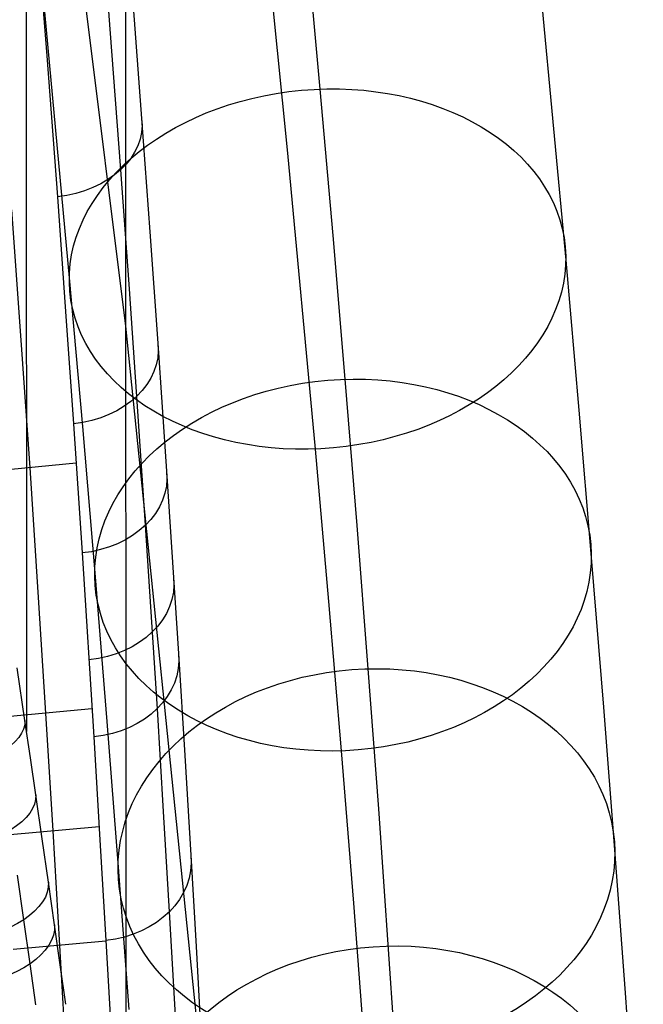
# Model space of a CAD drawing. Extents: x -260 to 296, y -277 to 294.
# Tile 161 of 241: x 269 to 289, y -31 to 1. Entities that reach past the tile are written whole.
import ezdxf

# ---------------------------------------------------------------- set-up
doc = ezdxf.new("R2010")
doc.units = 0
doc.layers.add('PREDEFINITO', color=7, linetype='CONTINUOUS')

msp = doc.modelspace()

# ---------------------------------------------------------------- linework, layer by layer
at = {"layer": 'PREDEFINITO'}
for p, q in [((268.992, 39.074, 672.218), (269.013, -21.973, 429.001)), ((269, 16.679, 582.993), (272.202, -8.942, 589.276)), ((277.6, 7.827, 528.271), (278.453, -1.314, 519.014)), ((276.416, 6.445, 548.998), (277.408, -3.378, 539.691)), ((271.335, 5.258, 646.705), (271.698, 0.618, 642.069)), ((272.197, 4.506, 642.857), (272.214, -44.915, 445.956)), ((269.306, 4.409, 647.385), (269.667, -0.24, 642.733)), ((285.484, 2.552, 534.437), (286.359, -6.818, 524.947)), ((272.375, 2.243, 640.57), (272.717, -2.255, 635.865)), ((269.524, 1.897, 533.525), (270.39, -7.387, 524.123)), ((271.698, 0.618, 642.069), (272.037, -3.912, 637.327)), ((269.667, -0.24, 642.733), (270.005, -4.779, 637.975)), ((278.453, -1.314, 519.014), (278.867, -6.024, 513.994)), ((272.717, -2.255, 635.865), (272.985, -5.91, 631.875)), ((277.408, -3.378, 539.691), (278.296, -12.891, 530.056)), ((272.037, -3.912, 637.327), (272.303, -7.594, 633.307)), ((270.005, -4.779, 637.975), (270.27, -8.468, 633.942)), ((268.535, -5.195, 637.729), (268.835, -9.395, 633.107)), ((272.985, -5.91, 631.875), (273.238, -9.489, 627.818)), ((278.867, -6.024, 513.994), (279.257, -10.646, 508.891)), ((286.359, -6.818, 524.947), (286.783, -11.644, 519.804)), ((270.39, -7.387, 524.123), (270.811, -12.172, 519.023)), ((272.303, -7.594, 633.307), (272.555, -11.198, 629.219)), ((270.27, -8.468, 633.942), (270.521, -12.079, 629.84)), ((272.202, -8.942, 589.276), (274.734, -33.769, 595.363)), ((268.835, -9.395, 633.107), (269.117, -13.493, 628.396)), ((273.238, -9.489, 627.818), (273.52, -13.608, 622.949)), ((279.257, -10.646, 508.891), (279.639, -15.353, 503.504)), ((272.555, -11.198, 629.219), (272.834, -15.346, 624.313)), ((286.783, -11.644, 519.804), (287.183, -16.379, 514.577)), ((270.521, -12.079, 629.84), (270.799, -16.236, 624.919)), ((270.811, -12.172, 519.023), (271.207, -16.869, 513.838)), ((278.296, -12.891, 530.056), (278.727, -17.792, 524.833)), ((270.607, -13.348, 628.361), (267.621, -13.639, 628.432)), ((269.117, -13.493, 628.396), (269.381, -17.492, 623.597)), ((273.52, -13.608, 622.949), (273.9, -19.466, 615.63)), ((272.834, -15.346, 624.313), (273.212, -21.245, 616.941)), ((279.639, -15.353, 503.504), (279.996, -19.961, 498.03)), ((270.799, -16.236, 624.919), (271.175, -22.147, 617.523)), ((287.183, -16.379, 514.577), (287.573, -21.2, 509.058)), ((271.207, -16.869, 513.838), (271.595, -21.654, 508.361)), ((269.381, -17.492, 623.597), (269.628, -21.387, 618.715)), ((278.727, -17.792, 524.833), (279.133, -22.602, 519.523)), ((273.9, -19.466, 615.63), (274.104, -22.753, 611.303)), ((268.961, -21.622, 428.83), (268.71, -19.926, 428.03)), ((279.996, -19.961, 498.03), (280.332, -24.47, 492.47)), ((287.573, -21.2, 509.058), (287.939, -25.92, 503.453)), ((271.119, -21.247, 618.681), (268.133, -21.528, 618.749)), ((269.628, -21.387, 618.715), (269.86, -25.178, 613.751)), ((273.212, -21.245, 616.941), (273.414, -24.555, 612.581)), ((269.138, -22.825, 429.428), (268.961, -21.622, 428.83)), ((271.595, -21.654, 508.361), (271.958, -26.339, 502.796)), ((271.175, -22.147, 617.523), (271.377, -25.464, 613.149)), ((274.104, -22.753, 611.303), (274.296, -25.955, 606.914)), ((279.133, -22.602, 519.523), (279.529, -27.501, 513.916)), ((269.312, -24.018, 430.047), (269.138, -22.825, 429.428)), ((269.517, -25.43, 430.818), (269.312, -24.018, 430.047)), ((273.414, -24.555, 612.581), (273.605, -27.781, 608.159)), ((280.332, -24.47, 492.47), (280.892, -32.44, 482.106)), ((271.351, -25.041, 613.718), (268.364, -25.316, 613.785)), ((269.86, -25.178, 613.751), (270.077, -28.86, 608.707)), ((269.718, -26.824, 431.622), (269.517, -25.43, 430.818)), ((271.377, -25.464, 613.149), (271.566, -28.697, 608.712)), ((274.296, -25.955, 606.914), (274.466, -28.897, 602.716)), ((287.939, -25.92, 503.453), (288.283, -30.537, 497.76)), ((268.927, -28.032, 429.827), (268.72, -26.596, 428.998)), ((271.958, -26.339, 502.796), (272.3, -30.925, 497.141)), ((269.915, -28.2, 432.459), (269.718, -26.824, 431.622)), ((279.529, -27.501, 513.916), (279.902, -32.298, 508.218)), ((273.605, -27.781, 608.159), (273.774, -30.745, 603.927)), ((269.129, -29.448, 430.689), (268.927, -28.032, 429.827)), ((270.099, -29.485, 433.28), (269.915, -28.2, 432.459)), ((271.568, -28.724, 608.674), (268.581, -28.996, 608.74)), ((271.566, -28.697, 608.712), (271.735, -31.668, 604.467)), ((270.077, -28.86, 608.707), (270.327, -33.33, 602.246)), ((274.466, -28.897, 602.716), (274.626, -31.758, 598.463)), ((269.316, -30.77, 431.534), (269.129, -29.448, 430.689)), ((270.278, -30.754, 434.127), (270.099, -29.485, 433.28)), ((288.283, -30.537, 497.76), (288.857, -38.694, 487.151)), ((273.774, -30.745, 603.927), (273.932, -33.628, 599.64))]:
    msp.add_line(p, q, dxfattribs=at)
at = {"layer": 'PREDEFINITO', "extrusion": (-0.061833, 0.689315, 0.721819)}
msp.add_circle((-276.627, 386.08, 356.511), 8, dxfattribs=at)
at = {"layer": 'PREDEFINITO', "extrusion": (-0.054883, 0.663821, 0.745875)}
msp.add_circle((-276.876, 372.022, 357.176), 8, dxfattribs=at)
at = {"layer": 'PREDEFINITO', "extrusion": (-0.048352, 0.636246, 0.76997)}
msp.add_circle((-277.164, 357.429, 357.229), 8, dxfattribs=at)
at = {"layer": 'PREDEFINITO', "extrusion": (-0.042556, 0.607734, 0.793)}
msp.add_circle((-277.467, 342.962, 356.561), 8, dxfattribs=at)
at = {"layer": 'PREDEFINITO', "extrusion": (0.051255, -0.672371, -0.738438)}
msp.add_arc((268.743, 445.861, -454.053), 3.016, 357.7944, 87.758, dxfattribs=at)
at = {"layer": 'PREDEFINITO', "extrusion": (0.045878, -0.644184, -0.763493)}
msp.add_arc((268.86, 427.618, -460.687), 3.017, 357.7704, 87.7322, dxfattribs=at)
at = {"layer": 'PREDEFINITO', "extrusion": (0.042936, -0.627341, -0.77756)}
msp.add_arc((268.937, 416.912, -464.099), 3.017, 357.7503, 87.7102, dxfattribs=at)
at = {"layer": 'PREDEFINITO', "extrusion": (0.040556, -0.612935, -0.789092)}
msp.add_arc((269.008, 407.862, -466.715), 3.017, 357.7295, 87.6886, dxfattribs=at)
at = {"layer": 'PREDEFINITO', "extrusion": (0.038877, -0.602293, -0.797328)}
msp.add_arc((269.063, 401.238, -468.486), 3.017, 357.7121, 87.6707, dxfattribs=at)
at = {"layer": 'PREDEFINITO', "extrusion": (-0.13373, 0.887002, -0.441977)}
msp.add_arc((-259.726, 357.611, -244.68), 3.009, 182.1153, 272.0137, dxfattribs=at)
at = {"layer": 'PREDEFINITO', "extrusion": (-0.129779, 0.870813, -0.474175)}
msp.add_arc((-259.822, 348.649, -259.783), 3.009, 182.1044, 272.0001, dxfattribs=at)
at = {"layer": 'PREDEFINITO', "extrusion": (0.034381, -0.571623, -0.819796)}
msp.add_arc((269.227, 382.417, -473.279), 3.018, 357.6483, 87.6043, dxfattribs=at)
at = {"layer": 'PREDEFINITO', "extrusion": (-0.124847, 0.847802, -0.515408)}
msp.add_arc((-259.924, 336.056, -278.877), 3.01, 182.1005, 271.9935, dxfattribs=at)
at = {"layer": 'PREDEFINITO', "extrusion": (-0.122379, 0.835834, -0.535168)}
msp.add_arc((-259.974, 329.569, -288.04), 3.011, 182.1001, 271.9922, dxfattribs=at)

doc.saveas('drawing.dxf')
